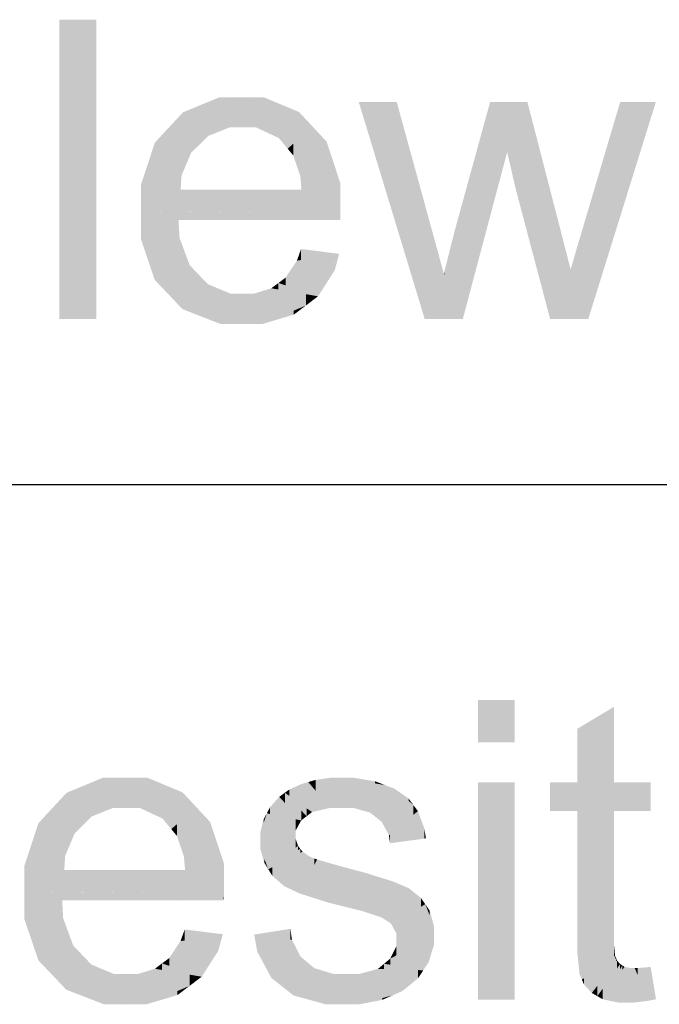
# Model space of a CAD drawing. Extents: x 64462 to 126444, y -56085 to -716.
# Tile 31 of 90: x 92011 to 92176, y -7570 to -7316. Entities that reach past the tile are written whole.
import ezdxf

# ---------------------------------------------------------------- set-up
doc = ezdxf.new("R2010")
doc.units = 0
doc.header["$LTSCALE"] = 11.25

# ---------------------------------------------------------------- blocks, each defined once
blk = doc.blocks.new('DwgObject-55396215-3381')
at = {"linetype": 'Continuous'}
for points in [[(47237.53, 20039.22), (47228.06, 20039.22), (47237.53, 20116.22)], [(47228.06, 20039.22), (47228.06, 20116.22), (47237.53, 20116.22)], [(47269.25, 20094.8), (47259.86, 20092.4), (47269.25, 20096.28)], [(47271.83, 20088.5), (47259.86, 20092.4), (47271.83, 20095.46)], [(47269.25, 20094.8), (47269.25, 20096.28), (47275.02, 20096.28)], [(47275.02, 20088.5), (47271.83, 20088.5), (47275.02, 20096.28)], [(47271.83, 20088.5), (47271.83, 20095.46), (47275.02, 20096.28)], [(47275.02, 20088.5), (47275.02, 20096.28), (47275.08, 20088.5)], [(47278.68, 20088.5), (47275.02, 20096.28), (47278.68, 20092.24)], [(47284.53, 20085.77), (47275.02, 20096.28), (47284.53, 20092.32)], [(47289.73, 20090.14), (47275.02, 20096.28), (47289.73, 20092.47)], [(47280.61, 20094.84), (47275.02, 20096.28), (47280.61, 20096.28)], [(47275.08, 20088.5), (47275.02, 20096.28), (47275.08, 20096.15)], [(47275.08, 20088.5), (47275.08, 20096.15), (47278.68, 20088.5)], [(47280.61, 20094.84), (47280.61, 20096.28), (47289.73, 20092.47)], [(47314.86, 20062.95), (47305.09, 20095.05), (47314.86, 20095.05)], [(47322.07, 20039.22), (47314.86, 20095.05), (47322.07, 20068.82)], [(47314.86, 20062.95), (47314.86, 20095.05), (47322.07, 20039.22)], [(47338.9, 20075.68), (47329.89, 20062.34), (47338.9, 20095.05)], [(47343.29, 20082.17), (47338.9, 20095.05), (47343.29, 20095.05)], [(47338.9, 20075.68), (47338.9, 20095.05), (47343.29, 20082.17)], [(47343.29, 20082.17), (47343.29, 20095.05), (47348.5, 20095.05)], [(47345.5, 20072.61), (47345.5, 20087.65), (47348.5, 20095.05)], [(47348.5, 20069.98), (47345.5, 20072.61), (47348.5, 20095.05)], [(47348.5, 20069.98), (47348.5, 20095.05), (47356.88, 20062.63)], [(47372.37, 20079.25), (47362.79, 20062.76), (47372.37, 20095.05)], [(47364.16, 20039.22), (47364.16, 20065.11), (47381.55, 20095.05)], [(47372.37, 20079.25), (47372.37, 20095.05), (47381.55, 20095.05)], [(47259.86, 20087.73), (47256.24, 20088.51), (47259.86, 20092.4)], [(47266.36, 20086.33), (47259.86, 20092.4), (47266.36, 20090.28)], [(47259.86, 20087.73), (47259.86, 20092.4), (47266.36, 20086.33)], [(47278.68, 20088.5), (47278.68, 20092.24), (47284.53, 20085.77)], [(47284.53, 20085.77), (47284.53, 20092.32), (47293.28, 20088.66)], [(47289.73, 20090.14), (47289.73, 20092.47), (47293.28, 20088.66)], [(47266.36, 20086.33), (47266.36, 20090.28), (47271.83, 20088.5)], [(47256.24, 20078.33), (47249, 20073.7), (47256.24, 20088.51)], [(47252.62, 20081.11), (47252.62, 20084.62), (47256.24, 20088.51)], [(47256.24, 20078.33), (47256.24, 20088.51), (47261.93, 20081.97)], [(47261.93, 20081.97), (47256.24, 20088.51), (47261.93, 20087.28)], [(47261.93, 20081.97), (47261.93, 20087.28), (47266.36, 20086.33)], [(47286.78, 20083.04), (47284.53, 20085.77), (47286.78, 20086.52)], [(47286.78, 20083.04), (47286.78, 20086.52), (47293.28, 20088.66)], [(47288.25, 20081.28), (47288.25, 20084.32), (47293.28, 20088.66)], [(47290.03, 20076.01), (47290.03, 20083.9), (47293.28, 20088.66)], [(47293.28, 20075.42), (47290.03, 20076.01), (47293.28, 20088.66)], [(47293.28, 20075.42), (47293.28, 20088.66), (47300.36, 20074.14)], [(47296.82, 20081.4), (47293.28, 20088.66), (47296.82, 20084.86)], [(47345.5, 20072.61), (47343.29, 20082.17), (47345.5, 20087.65)], [(47252.62, 20081.11), (47249, 20073.7), (47252.62, 20084.62)], [(47288.25, 20081.28), (47286.78, 20083.04), (47288.25, 20084.32)], [(47290.03, 20076.01), (47288.25, 20081.28), (47290.03, 20083.9)], [(47296.82, 20081.4), (47296.82, 20084.86), (47300.36, 20074.14)], [(47259.48, 20076.14), (47259.48, 20080.4), (47261.93, 20081.97)], [(47331.86, 20039.22), (47331.86, 20065.25), (47343.29, 20082.17)], [(47259.48, 20076.14), (47249, 20073.7), (47259.48, 20080.4)], [(47259.24, 20072.49), (47249, 20073.7), (47259.24, 20076.08)], [(47249, 20066.66), (47249, 20073.7), (47259.24, 20072.49)], [(47259.24, 20072.49), (47259.24, 20076.08), (47259.48, 20076.14)], [(47290.35, 20072.49), (47290.03, 20076.01), (47290.35, 20075.95)], [(47290.35, 20072.49), (47290.35, 20075.95), (47300.36, 20074.14)], [(47300.36, 20067.23), (47290.35, 20072.49), (47300.36, 20074.14)], [(47259.24, 20066.78), (47249, 20066.66), (47259.24, 20072.49)], [(47290.35, 20068.51), (47259.24, 20072.49), (47290.35, 20072.49)], [(47259.24, 20066.78), (47259.24, 20072.49), (47300.36, 20067.23)], [(47290.35, 20068.51), (47290.35, 20072.49), (47300.36, 20067.23)], [(47354.35, 20039.22), (47345.5, 20072.61), (47354.35, 20064.85)], [(47322.07, 20039.22), (47322.07, 20068.82), (47323.73, 20062.78)], [(47300.36, 20066.81), (47249, 20066.66), (47300.36, 20067.23)], [(47300.33, 20065.55), (47249, 20066.66), (47300.33, 20066.81)], [(47258.7, 20064.71), (47249, 20066.66), (47258.7, 20066.3)], [(47300.31, 20064.71), (47249, 20066.66), (47300.31, 20065.55)], [(47258.7, 20060.29), (47249, 20066.66), (47258.7, 20064.71)], [(47256.16, 20045.53), (47249, 20066.66), (47256.16, 20061.96)], [(47249, 20059.86), (47249, 20066.66), (47256.16, 20045.53)], [(47258.7, 20064.71), (47258.7, 20066.3), (47300.31, 20064.71)], [(47300.33, 20065.55), (47300.33, 20066.81), (47300.36, 20066.81)], [(47258.7, 20060.29), (47258.7, 20064.71), (47258.96, 20060.12)], [(47300.31, 20064.71), (47300.31, 20065.55), (47300.33, 20065.55)], [(47331.86, 20039.22), (47329.89, 20062.34), (47331.86, 20065.25)], [(47354.35, 20039.22), (47354.35, 20064.85), (47356.88, 20062.63)], [(47364.16, 20039.22), (47362.79, 20062.76), (47364.16, 20065.11)], [(47256.16, 20045.53), (47256.16, 20061.96), (47258.96, 20060.12)], [(47323.73, 20043.15), (47322.07, 20039.22), (47323.73, 20062.78)], [(47323.73, 20043.15), (47323.73, 20062.78), (47326.99, 20050.84)], [(47329.89, 20049.8), (47328.54, 20057.04), (47329.89, 20062.34)], [(47329.89, 20049.8), (47329.89, 20062.34), (47331.86, 20039.22)], [(47356.88, 20045.37), (47354.35, 20039.22), (47356.88, 20062.63)], [(47356.88, 20045.37), (47356.88, 20062.63), (47359.61, 20052)], [(47362.79, 20043.06), (47359.61, 20052), (47362.79, 20062.76)], [(47362.79, 20043.06), (47362.79, 20062.76), (47364.16, 20039.22)], [(47252.58, 20049.3), (47249, 20059.86), (47252.58, 20052.7)], [(47258.96, 20049.45), (47256.16, 20045.53), (47258.96, 20060.12)], [(47258.96, 20049.45), (47258.96, 20060.12), (47261.56, 20053.09)], [(47290.24, 20054.42), (47289.17, 20054.24), (47290.24, 20057.24)], [(47289.17, 20051.17), (47289.17, 20054.24), (47300.04, 20056.01)], [(47290.24, 20054.42), (47290.24, 20057.24), (47300.04, 20056.01)], [(47294.61, 20045.08), (47294.61, 20053.59), (47300.04, 20056.01)], [(47298.89, 20051.73), (47298.89, 20053.69), (47300.04, 20056.01)], [(47328.54, 20047.62), (47327.09, 20051.29), (47328.54, 20057.04)], [(47328.54, 20047.62), (47328.54, 20057.04), (47331.86, 20039.22)], [(47289.17, 20051.17), (47286.25, 20049.87), (47289.17, 20054.24)], [(47294.61, 20045.08), (47286.25, 20049.87), (47294.61, 20053.59)], [(47298.89, 20051.73), (47294.61, 20045.08), (47298.89, 20053.69)], [(47252.58, 20049.3), (47252.58, 20052.7), (47256.16, 20045.53)], [(47259.74, 20041.76), (47259.74, 20050.54), (47261.56, 20053.09)], [(47261.56, 20045.66), (47259.74, 20041.76), (47261.56, 20053.09)], [(47261.56, 20045.66), (47261.56, 20053.09), (47263.9, 20050.65)], [(47327.09, 20050.6), (47326.99, 20050.84), (47327.09, 20051.29)], [(47327.09, 20050.6), (47327.09, 20051.29), (47331.86, 20039.22)], [(47359.61, 20039.22), (47354.35, 20039.22), (47359.61, 20052)], [(47359.61, 20039.22), (47359.61, 20052), (47364.16, 20039.22)], [(47259.74, 20041.76), (47256.16, 20045.53), (47259.74, 20050.54)], [(47263.9, 20045.89), (47259.74, 20041.76), (47263.9, 20050.65)], [(47263.9, 20045.89), (47263.9, 20050.65), (47266.23, 20048.21)], [(47284.42, 20046.82), (47282.58, 20047.14), (47284.42, 20048.51)], [(47286.25, 20047.89), (47284.42, 20048.51), (47286.25, 20049.87)], [(47284.42, 20046.82), (47284.42, 20048.51), (47294.61, 20045.08)], [(47286.25, 20047.89), (47286.25, 20049.87), (47294.61, 20045.08)], [(47326.99, 20039.22), (47322.07, 20039.22), (47326.99, 20050.84)], [(47326.99, 20039.22), (47326.99, 20050.84), (47331.86, 20039.22)], [(47266.23, 20040.21), (47259.74, 20041.76), (47266.23, 20048.21)], [(47272.06, 20041.82), (47266.23, 20048.21), (47272.06, 20045.77)], [(47266.23, 20040.21), (47266.23, 20048.21), (47275.54, 20037.99)], [(47282.58, 20044.76), (47278.15, 20045.77), (47282.58, 20047.14)], [(47291.49, 20042.72), (47282.58, 20047.14), (47291.49, 20045.62)], [(47282.58, 20044.76), (47282.58, 20047.14), (47291.49, 20042.72)], [(47272.06, 20041.82), (47272.06, 20045.77), (47275.54, 20037.99)], [(47275.54, 20037.99), (47272.06, 20045.77), (47275.54, 20045.77)], [(47275.54, 20037.99), (47275.54, 20045.77), (47275.55, 20045.77)], [(47275.55, 20038.01), (47275.54, 20037.99), (47275.55, 20045.77)], [(47278.15, 20038.76), (47275.54, 20037.99), (47278.15, 20045.77)], [(47275.55, 20038.01), (47275.55, 20045.77), (47278.15, 20045.77)], [(47278.15, 20038.76), (47278.15, 20045.77), (47291.49, 20042.72)], [(47291.49, 20042.72), (47291.49, 20045.62), (47294.61, 20045.08)], [(47269.43, 20037.99), (47259.74, 20041.76), (47269.43, 20039.45)], [(47280.4, 20037.99), (47280.4, 20039.43), (47291.49, 20042.72)], [(47288.37, 20040.36), (47280.4, 20037.99), (47288.37, 20041.39)], [(47288.37, 20040.36), (47288.37, 20041.39), (47291.49, 20042.72)], [(47269.43, 20037.99), (47269.43, 20039.45), (47275.54, 20037.99)], [(47280.4, 20037.99), (47275.54, 20037.99), (47280.4, 20039.43)], [(47345.25, 19930.37), (47335.78, 19930.37), (47345.25, 19941.22)], [(47335.78, 19930.37), (47335.78, 19941.22), (47345.25, 19941.22)], [(47370.81, 19920.05), (47361.34, 19912.73), (47370.81, 19939.52)], [(47361.34, 19912.73), (47361.34, 19920.05), (47370.81, 19939.52)], [(47361.34, 19920.05), (47361.34, 19933.85), (47370.81, 19939.52)], [(47239.3, 19919.8), (47229.91, 19917.4), (47239.3, 19921.28)], [(47241.88, 19913.5), (47229.91, 19917.4), (47241.88, 19920.46)], [(47239.3, 19919.8), (47239.3, 19921.28), (47245.07, 19921.28)], [(47245.07, 19913.5), (47241.88, 19913.5), (47245.07, 19921.28)], [(47241.88, 19913.5), (47241.88, 19920.46), (47245.07, 19921.28)], [(47245.07, 19913.5), (47245.07, 19921.28), (47245.13, 19913.5)], [(47248.72, 19913.5), (47245.07, 19921.28), (47248.72, 19917.24)], [(47254.57, 19910.77), (47245.07, 19921.28), (47254.57, 19917.32)], [(47259.78, 19915.14), (47245.07, 19921.28), (47259.78, 19917.47)], [(47250.65, 19919.84), (47245.07, 19921.28), (47250.65, 19921.28)], [(47245.13, 19913.5), (47245.07, 19921.28), (47245.13, 19921.15)], [(47245.13, 19913.5), (47245.13, 19921.15), (47248.72, 19913.5)], [(47250.65, 19919.84), (47250.65, 19921.28), (47259.78, 19917.47)], [(47290.19, 19915.25), (47287.18, 19918.21), (47290.19, 19919.59)], [(47292.09, 19914.84), (47290.19, 19919.59), (47292.09, 19920.15)], [(47290.19, 19915.25), (47290.19, 19919.59), (47293.06, 19912.43)], [(47294, 19917.9), (47292.09, 19920.15), (47294, 19920.72)], [(47292.09, 19914.84), (47292.09, 19920.15), (47293.06, 19912.43)], [(47293.06, 19912.43), (47292.09, 19920.15), (47293.06, 19919.01)], [(47297.7, 19913.5), (47294, 19920.72), (47297.7, 19921.23)], [(47294, 19917.9), (47294, 19920.72), (47297.7, 19913.5)], [(47300.26, 19913.5), (47297.7, 19913.5), (47300.26, 19921.28)], [(47298.08, 19914.65), (47297.7, 19913.5), (47298.08, 19921.28)], [(47297.7, 19913.5), (47297.7, 19921.23), (47298.08, 19921.28)], [(47298.08, 19914.65), (47298.08, 19921.28), (47300.26, 19921.28)], [(47300.26, 19913.5), (47300.26, 19921.28), (47300.96, 19913.5)], [(47303.72, 19913.5), (47300.26, 19921.28), (47303.72, 19917.27)], [(47307.98, 19912.3), (47300.26, 19921.28), (47307.98, 19920.02)], [(47309.31, 19919.8), (47300.26, 19921.28), (47309.31, 19920.34)], [(47303.55, 19920.94), (47300.26, 19921.28), (47303.55, 19921.28)], [(47300.96, 19913.5), (47300.26, 19921.28), (47300.96, 19919.71)], [(47300.96, 19913.5), (47300.96, 19919.71), (47303.72, 19913.5)], [(47303.55, 19920.94), (47303.55, 19921.28), (47309.31, 19920.34)], [(47307.98, 19912.3), (47307.98, 19920.02), (47311.79, 19919.39)], [(47309.31, 19919.8), (47309.31, 19920.34), (47311.79, 19919.39)], [(47311.79, 19914.64), (47309.49, 19911.1), (47311.79, 19919.39)], [(47309.49, 19911.1), (47309.49, 19915.11), (47311.79, 19919.39)], [(47311.79, 19914.64), (47311.79, 19919.39), (47314.28, 19918.45)], [(47345.25, 19864.22), (47335.78, 19864.22), (47345.25, 19920.05)], [(47335.78, 19864.22), (47335.78, 19920.05), (47345.25, 19920.05)], [(47361.34, 19912.73), (47354.34, 19920.05), (47361.34, 19920.05)], [(47354.34, 19912.73), (47354.34, 19920.05), (47361.34, 19912.73)], [(47370.81, 19912.73), (47361.34, 19912.73), (47370.81, 19920.05)], [(47370.81, 19912.73), (47370.81, 19920.05), (47380.21, 19912.73)], [(47380.21, 19912.73), (47370.81, 19920.05), (47380.21, 19920.05)], [(47229.91, 19912.73), (47226.29, 19913.51), (47229.91, 19917.4)], [(47236.41, 19911.33), (47229.91, 19917.4), (47236.41, 19915.28)], [(47229.91, 19912.73), (47229.91, 19917.4), (47236.41, 19911.33)], [(47248.72, 19913.5), (47248.72, 19917.24), (47254.57, 19910.77)], [(47254.57, 19910.77), (47254.57, 19917.32), (47263.32, 19913.66)], [(47259.78, 19915.14), (47259.78, 19917.47), (47263.32, 19913.66)], [(47286.08, 19914.77), (47284.61, 19916.35), (47286.08, 19917.4)], [(47287.18, 19916.61), (47286.08, 19917.4), (47287.18, 19918.21)], [(47290.28, 19910.28), (47286.08, 19917.4), (47290.28, 19912.86)], [(47286.08, 19914.77), (47286.08, 19917.4), (47290.28, 19910.28)], [(47291.67, 19911.35), (47286.08, 19917.4), (47291.67, 19913.42)], [(47287.18, 19916.61), (47287.18, 19918.21), (47293.06, 19912.43)], [(47293.06, 19912.43), (47293.06, 19919.01), (47297.7, 19913.5)], [(47303.72, 19913.5), (47303.72, 19917.27), (47307.98, 19912.3)], [(47311, 19909.9), (47311, 19913.42), (47314.28, 19918.45)], [(47314.28, 19911.67), (47311, 19909.9), (47314.28, 19918.45)], [(47314.28, 19911.67), (47314.28, 19918.45), (47319.12, 19914.28)], [(47317.94, 19915.3), (47314.28, 19918.45), (47317.94, 19915.89)], [(47236.41, 19911.33), (47236.41, 19915.28), (47241.88, 19913.5)], [(47284.61, 19912.71), (47282.28, 19913.71), (47284.61, 19916.35)], [(47284.61, 19912.71), (47284.61, 19916.35), (47290.28, 19910.28)], [(47309.49, 19911.1), (47307.98, 19912.3), (47309.49, 19915.11)], [(47319.12, 19911.7), (47312.82, 19906.56), (47319.12, 19914.28)], [(47312.82, 19906.56), (47312.82, 19910.88), (47319.12, 19914.28)], [(47317.94, 19915.3), (47317.94, 19915.89), (47319.12, 19914.28)], [(47319.12, 19911.7), (47319.12, 19914.28), (47320.31, 19912.67)], [(47226.29, 19903.33), (47219.05, 19898.7), (47226.29, 19913.51)], [(47222.67, 19906.11), (47222.67, 19909.62), (47226.29, 19913.51)], [(47226.29, 19903.33), (47226.29, 19913.51), (47231.98, 19906.97)], [(47231.98, 19906.97), (47226.29, 19913.51), (47231.98, 19912.28)], [(47231.98, 19906.97), (47231.98, 19912.28), (47236.41, 19911.33)], [(47256.83, 19908.04), (47256.83, 19911.52), (47263.32, 19913.66)], [(47258.3, 19906.28), (47258.3, 19909.32), (47263.32, 19913.66)], [(47260.08, 19901.01), (47260.08, 19908.9), (47263.32, 19913.66)], [(47263.32, 19900.42), (47260.08, 19901.01), (47263.32, 19913.66)], [(47263.32, 19900.42), (47263.32, 19913.66), (47270.41, 19899.14)], [(47266.86, 19906.4), (47263.32, 19913.66), (47266.86, 19909.86)], [(47281.43, 19907.2), (47279.72, 19907.08), (47281.43, 19912.12)], [(47280.58, 19909.6), (47280.58, 19910.53), (47281.43, 19912.12)], [(47282.28, 19911.94), (47281.43, 19912.12), (47282.28, 19913.71)], [(47281.43, 19907.2), (47281.43, 19912.12), (47288.89, 19907.76)], [(47288.89, 19907.76), (47281.43, 19912.12), (47288.89, 19910.57)], [(47282.28, 19911.94), (47282.28, 19913.71), (47290.28, 19910.28)], [(47290.28, 19910.28), (47290.28, 19912.86), (47291.67, 19911.35)], [(47291.67, 19911.35), (47291.67, 19913.42), (47293.06, 19912.43)], [(47311, 19909.9), (47309.49, 19911.1), (47311, 19913.42)], [(47320.31, 19908.03), (47312.82, 19906.56), (47320.31, 19912.67)], [(47320.31, 19908.03), (47320.31, 19912.67), (47321.93, 19908.35)], [(47361.34, 19880.57), (47361.34, 19912.73), (47370.81, 19912.73)], [(47370.81, 19880.05), (47361.34, 19880.57), (47370.81, 19912.73)], [(47222.67, 19906.11), (47219.05, 19898.7), (47222.67, 19909.62)], [(47256.83, 19908.04), (47254.57, 19910.77), (47256.83, 19911.52)], [(47258.3, 19906.28), (47256.83, 19908.04), (47258.3, 19909.32)], [(47266.86, 19906.4), (47266.86, 19909.86), (47270.41, 19899.14)], [(47280.58, 19909.6), (47279.72, 19907.08), (47280.58, 19910.53)], [(47288.89, 19907.76), (47288.89, 19910.57), (47290.28, 19910.28)], [(47312.82, 19906.56), (47311, 19909.9), (47312.82, 19910.88)], [(47229.52, 19901.14), (47229.52, 19905.4), (47231.98, 19906.97)], [(47260.08, 19901.01), (47258.3, 19906.28), (47260.08, 19908.9)], [(47288.89, 19906.31), (47279.72, 19907.08), (47288.89, 19907.76)], [(47279.72, 19905.21), (47279.72, 19907.08), (47288.89, 19906.31)], [(47321.93, 19905.69), (47312.82, 19906.56), (47321.93, 19908.35)], [(47321.93, 19905.69), (47321.93, 19908.35), (47322.38, 19905.65)], [(47229.52, 19901.14), (47219.05, 19898.7), (47229.52, 19905.4)], [(47288.89, 19905.4), (47279.72, 19905.21), (47288.89, 19906.31)], [(47281.8, 19897.73), (47279.72, 19905.21), (47281.8, 19905.25)], [(47279.72, 19903.16), (47279.72, 19905.21), (47281.8, 19897.73)], [(47288.89, 19903.29), (47281.8, 19897.73), (47288.89, 19905.4)], [(47281.8, 19897.73), (47281.8, 19905.25), (47288.89, 19905.4)], [(47288.89, 19903.29), (47288.89, 19905.4), (47289.46, 19903.74)], [(47313.14, 19904.42), (47312.82, 19906.56), (47313.14, 19906.53)], [(47313.14, 19904.42), (47313.14, 19906.53), (47322.38, 19905.65)], [(47280.76, 19899.42), (47279.72, 19903.16), (47280.76, 19900.45)], [(47289.46, 19902.64), (47281.8, 19897.73), (47289.46, 19903.74)], [(47290.04, 19901.95), (47281.8, 19897.73), (47290.04, 19903.01)], [(47282.84, 19896.04), (47282.84, 19898.26), (47290.62, 19902.25)], [(47285.89, 19893.38), (47285.89, 19898.47), (47290.62, 19902.25)], [(47287.9, 19892.42), (47287.9, 19897.16), (47290.62, 19902.25)], [(47290.62, 19897.56), (47287.9, 19892.42), (47290.62, 19902.25)], [(47289.46, 19902.64), (47289.46, 19903.74), (47290.04, 19903.01)], [(47290.04, 19901.95), (47290.04, 19903.01), (47290.62, 19902.25)], [(47290.62, 19897.56), (47290.62, 19902.25), (47292.43, 19900.99)], [(47229.29, 19897.49), (47219.05, 19898.7), (47229.29, 19901.08)], [(47229.29, 19897.49), (47229.29, 19901.08), (47229.52, 19901.14)], [(47260.4, 19897.49), (47260.08, 19901.01), (47260.4, 19900.95)], [(47260.4, 19897.49), (47260.4, 19900.95), (47270.41, 19899.14)], [(47270.41, 19892.23), (47260.4, 19897.49), (47270.41, 19899.14)], [(47280.76, 19899.42), (47280.76, 19900.45), (47281.8, 19897.73)], [(47292.43, 19897.52), (47289.92, 19891.47), (47292.43, 19900.99)], [(47289.92, 19891.47), (47289.92, 19896.23), (47292.43, 19900.99)], [(47293.66, 19898.83), (47289.92, 19891.47), (47293.66, 19900.49)], [(47294.37, 19890.06), (47289.92, 19891.47), (47294.37, 19900.23)], [(47292.43, 19897.52), (47292.43, 19900.99), (47293.66, 19900.49)], [(47293.66, 19898.83), (47293.66, 19900.49), (47294.37, 19900.23)], [(47294.37, 19890.06), (47294.37, 19900.23), (47297.13, 19889.19)], [(47297.13, 19889.19), (47294.37, 19900.23), (47297.13, 19899.43)], [(47297.13, 19889.19), (47297.13, 19899.43), (47298.55, 19899.02)], [(47298.55, 19891.77), (47297.13, 19889.19), (47298.55, 19899.02)], [(47298.55, 19891.77), (47298.55, 19899.02), (47302.01, 19898.07)], [(47219.05, 19891.66), (47219.05, 19898.7), (47229.29, 19897.49)], [(47229.29, 19891.78), (47219.05, 19891.66), (47229.29, 19897.49)], [(47260.4, 19893.51), (47229.29, 19897.49), (47260.4, 19897.49)], [(47229.29, 19891.78), (47229.29, 19897.49), (47270.41, 19892.23)], [(47260.4, 19893.51), (47260.4, 19897.49), (47270.41, 19892.23)], [(47282.84, 19896.04), (47281.8, 19897.73), (47282.84, 19898.26)], [(47285.89, 19893.38), (47282.84, 19896.04), (47285.89, 19898.47)], [(47287.9, 19892.42), (47285.89, 19893.38), (47287.9, 19897.16)], [(47302.01, 19887.96), (47297.13, 19889.19), (47302.01, 19898.07)], [(47302.01, 19887.96), (47302.01, 19898.07), (47302.33, 19887.88)], [(47302.33, 19887.88), (47302.01, 19898.07), (47302.33, 19897.99)], [(47302.33, 19887.88), (47302.33, 19897.99), (47307.02, 19896.73)], [(47307.02, 19886.63), (47306.18, 19886.91), (47307.02, 19896.73)], [(47306.18, 19886.91), (47306.18, 19895.15), (47307.02, 19896.73)], [(47307.02, 19886.63), (47307.02, 19896.73), (47311.01, 19885.31)], [(47311.01, 19885.31), (47307.02, 19896.73), (47311.01, 19895.48)], [(47289.92, 19891.47), (47287.9, 19892.42), (47289.92, 19896.23)], [(47306.18, 19886.91), (47302.33, 19887.88), (47306.18, 19895.15)], [(47311.01, 19885.31), (47311.01, 19895.48), (47314.02, 19894.54)], [(47311.98, 19884.68), (47311.98, 19888.29), (47314.02, 19894.54)], [(47314.02, 19886.21), (47313.37, 19883.76), (47314.02, 19894.54)], [(47313.37, 19883.76), (47313.37, 19891.4), (47314.02, 19894.54)], [(47314.02, 19886.21), (47314.02, 19894.54), (47316, 19893.69)], [(47270.41, 19891.81), (47219.05, 19891.66), (47270.41, 19892.23)], [(47270.38, 19890.55), (47219.05, 19891.66), (47270.38, 19891.81)], [(47228.75, 19889.71), (47219.05, 19891.66), (47228.75, 19891.3)], [(47270.35, 19889.71), (47219.05, 19891.66), (47270.35, 19890.55)], [(47228.75, 19885.29), (47219.05, 19891.66), (47228.75, 19889.71)], [(47226.21, 19870.53), (47219.05, 19891.66), (47226.21, 19886.96)], [(47219.05, 19884.86), (47219.05, 19891.66), (47226.21, 19870.53)], [(47270.38, 19890.55), (47270.38, 19891.81), (47270.41, 19891.81)], [(47313.37, 19883.76), (47311.98, 19884.68), (47313.37, 19891.4)], [(47316, 19888.94), (47313.37, 19883.76), (47316, 19893.69)], [(47317.97, 19887.7), (47313.37, 19883.76), (47317.97, 19892.84)], [(47316, 19888.94), (47316, 19893.69), (47317.97, 19892.84)], [(47317.97, 19887.7), (47317.97, 19892.84), (47321.08, 19890.35)], [(47228.75, 19889.71), (47228.75, 19891.3), (47270.35, 19889.71)], [(47228.75, 19885.29), (47228.75, 19889.71), (47229.01, 19885.12)], [(47270.35, 19889.71), (47270.35, 19890.55), (47270.38, 19890.55)], [(47321.08, 19888.09), (47313.37, 19883.76), (47321.08, 19890.35)], [(47321.08, 19888.09), (47321.08, 19890.35), (47322.21, 19888.73)], [(47226.21, 19870.53), (47226.21, 19886.96), (47229.01, 19885.12)], [(47311.98, 19884.68), (47311.01, 19885.31), (47311.98, 19888.29)], [(47314.76, 19881.24), (47314.76, 19884.54), (47322.21, 19888.73)], [(47322.21, 19882.63), (47314.76, 19881.24), (47322.21, 19888.73)], [(47322.21, 19882.63), (47322.21, 19888.73), (47324.46, 19883.05)], [(47323.33, 19885.89), (47322.21, 19888.73), (47323.33, 19887.1)], [(47323.33, 19885.89), (47323.33, 19887.1), (47324.46, 19883.05)], [(47222.63, 19874.3), (47219.05, 19884.86), (47222.63, 19877.7)], [(47229.01, 19874.45), (47226.21, 19870.53), (47229.01, 19885.12)], [(47229.01, 19874.45), (47229.01, 19885.12), (47231.61, 19878.09)], [(47314.76, 19881.24), (47313.37, 19883.76), (47314.76, 19884.54)], [(47260.29, 19879.42), (47259.21, 19879.24), (47260.29, 19882.24)], [(47260.29, 19879.42), (47260.29, 19882.24), (47270.09, 19881.01)], [(47287.5, 19879.64), (47278.18, 19880.93), (47287.5, 19882.4)], [(47287.5, 19879.64), (47287.5, 19882.4), (47287.89, 19879.58)], [(47324.46, 19880.64), (47314.76, 19877.86), (47324.46, 19883.05)], [(47314.76, 19877.86), (47314.76, 19879.64), (47324.46, 19883.05)], [(47314.76, 19879.64), (47314.76, 19881.24), (47324.46, 19883.05)], [(47259.21, 19876.17), (47256.3, 19874.87), (47259.21, 19879.24)], [(47259.21, 19876.17), (47259.21, 19879.24), (47270.09, 19881.01)], [(47264.66, 19870.08), (47264.66, 19878.59), (47270.09, 19881.01)], [(47268.93, 19876.73), (47268.93, 19878.69), (47270.09, 19881.01)], [(47285.45, 19867.52), (47278.18, 19880.93), (47285.45, 19879.92)], [(47278.97, 19876.49), (47278.18, 19880.93), (47278.97, 19879.48)], [(47278.97, 19876.49), (47278.97, 19879.48), (47285.45, 19867.52)], [(47285.45, 19867.52), (47285.45, 19879.92), (47287.89, 19879.58)], [(47287.89, 19871.6), (47285.45, 19867.52), (47287.89, 19879.58)], [(47287.89, 19871.6), (47287.89, 19879.58), (47290.09, 19875.27)], [(47321.7, 19871.74), (47313.18, 19874.75), (47321.7, 19879.2)], [(47314.76, 19875.57), (47314.76, 19877.86), (47324.46, 19880.64)], [(47321.7, 19871.74), (47321.7, 19879.2), (47324.46, 19880.64)], [(47323.08, 19873.82), (47323.08, 19876.19), (47324.46, 19880.64)], [(47324.46, 19878.27), (47323.08, 19873.82), (47324.46, 19880.64)], [(47361.34, 19876.3), (47361.34, 19880.57), (47370.81, 19880.05)], [(47370.81, 19878.02), (47361.34, 19876.3), (47370.81, 19880.05)], [(47222.63, 19874.3), (47222.63, 19877.7), (47226.21, 19870.53)], [(47229.79, 19866.76), (47229.79, 19875.54), (47231.61, 19878.09)], [(47231.61, 19870.66), (47229.79, 19866.76), (47231.61, 19878.09)], [(47231.61, 19870.66), (47231.61, 19878.09), (47233.94, 19875.65)], [(47264.66, 19870.08), (47256.3, 19874.87), (47264.66, 19878.59)], [(47268.93, 19876.73), (47264.66, 19870.08), (47268.93, 19878.69)], [(47282.6, 19869.78), (47278.97, 19876.49), (47282.6, 19871.46)], [(47314.76, 19875.57), (47313.18, 19874.75), (47314.76, 19877.86)], [(47323.08, 19873.82), (47321.7, 19871.74), (47323.08, 19876.19)], [(47362.5, 19869.38), (47361.34, 19876.3), (47362.5, 19876.51)], [(47361.92, 19870.71), (47361.34, 19876.3), (47361.92, 19872.84)], [(47370.81, 19875.24), (47362.5, 19869.38), (47370.81, 19878.02)], [(47362.5, 19869.38), (47362.5, 19876.51), (47370.81, 19878.02)], [(47370.81, 19875.24), (47370.81, 19878.02), (47371.06, 19875.42)], [(47229.79, 19866.76), (47226.21, 19870.53), (47229.79, 19875.54)], [(47233.94, 19870.89), (47229.79, 19866.76), (47233.94, 19875.65)], [(47233.94, 19870.89), (47233.94, 19875.65), (47236.28, 19873.21)], [(47256.3, 19872.89), (47254.46, 19873.51), (47256.3, 19874.87)], [(47256.3, 19872.89), (47256.3, 19874.87), (47264.66, 19870.08)], [(47288.3, 19865.26), (47288.3, 19872.28), (47290.09, 19875.27)], [(47290.09, 19869.5), (47288.3, 19865.26), (47290.09, 19875.27)], [(47291.88, 19869.93), (47288.3, 19865.26), (47291.88, 19873.77)], [(47290.09, 19869.5), (47290.09, 19875.27), (47291.88, 19873.77)], [(47291.88, 19869.93), (47291.88, 19873.77), (47293.68, 19872.27)], [(47313.18, 19873.16), (47311.61, 19873.42), (47313.18, 19874.75)], [(47313.18, 19873.16), (47313.18, 19874.75), (47321.7, 19871.74)], [(47371.06, 19874.68), (47362.5, 19869.38), (47371.06, 19875.42)], [(47371.31, 19874.12), (47362.5, 19869.38), (47371.31, 19874.84)], [(47363.07, 19868.05), (47363.07, 19869.69), (47371.55, 19874.26)], [(47365.07, 19865.9), (47365.07, 19869.51), (47371.55, 19874.26)], [(47366.48, 19865.09), (47366.48, 19867.73), (47371.55, 19874.26)], [(47371.55, 19872.21), (47366.48, 19865.09), (47371.55, 19874.26)], [(47371.06, 19874.68), (47371.06, 19875.42), (47371.31, 19874.84)], [(47371.31, 19874.12), (47371.31, 19874.84), (47371.55, 19874.26)], [(47371.55, 19872.21), (47371.55, 19874.26), (47372.36, 19873.34)], [(47236.28, 19865.21), (47229.79, 19866.76), (47236.28, 19873.21)], [(47242.11, 19866.82), (47236.28, 19873.21), (47242.11, 19870.77)], [(47236.28, 19865.21), (47236.28, 19873.21), (47245.59, 19862.99)], [(47252.63, 19869.76), (47248.19, 19870.77), (47252.63, 19872.14)], [(47254.46, 19871.82), (47252.63, 19872.14), (47254.46, 19873.51)], [(47261.54, 19867.72), (47252.63, 19872.14), (47261.54, 19870.62)], [(47252.63, 19869.76), (47252.63, 19872.14), (47261.54, 19867.72)], [(47254.46, 19871.82), (47254.46, 19873.51), (47264.66, 19870.08)], [(47282.6, 19869.78), (47282.6, 19871.46), (47285.45, 19867.52)], [(47288.3, 19865.26), (47285.45, 19867.52), (47288.3, 19872.28)], [(47293.68, 19864.37), (47288.3, 19865.26), (47293.68, 19872.27)], [(47298.71, 19866.66), (47293.68, 19872.27), (47298.71, 19870.77)], [(47293.68, 19864.37), (47293.68, 19872.27), (47302, 19862.99)], [(47310.03, 19867.67), (47305.2, 19870.77), (47310.03, 19872.1)], [(47311.61, 19872.05), (47310.03, 19872.1), (47311.61, 19873.42)], [(47313.76, 19865.28), (47310.03, 19872.1), (47313.76, 19868.75)], [(47316.35, 19866.42), (47310.03, 19872.1), (47316.35, 19870.59)], [(47320.33, 19869.65), (47310.03, 19872.1), (47320.33, 19871.78)], [(47310.03, 19867.67), (47310.03, 19872.1), (47313.76, 19865.28)], [(47311.61, 19872.05), (47311.61, 19873.42), (47321.7, 19871.74)], [(47320.33, 19869.65), (47320.33, 19871.78), (47321.7, 19871.74)], [(47361.92, 19870.71), (47361.92, 19872.84), (47362.5, 19869.38)], [(47372.36, 19872.02), (47367.9, 19864.27), (47372.36, 19873.34)], [(47367.9, 19864.27), (47367.9, 19867.08), (47372.36, 19873.34)], [(47372.92, 19871.81), (47367.9, 19864.27), (47372.92, 19872.99)], [(47371.89, 19863.45), (47371.89, 19870.27), (47373.47, 19872.65)], [(47373.47, 19863.45), (47371.89, 19863.45), (47373.47, 19872.65)], [(47372.36, 19872.02), (47372.36, 19873.34), (47372.92, 19872.99)], [(47372.92, 19871.81), (47372.92, 19872.99), (47373.47, 19872.65)], [(47373.47, 19863.45), (47373.47, 19872.65), (47374.46, 19863.45)], [(47374.46, 19863.45), (47373.47, 19872.65), (47374.46, 19872.44)], [(47374.46, 19863.45), (47374.46, 19872.44), (47375.07, 19872.31)], [(47375.07, 19863.45), (47374.46, 19863.45), (47375.07, 19872.31)], [(47376.03, 19863.45), (47375.07, 19872.31), (47376.03, 19872.31)], [(47375.07, 19863.45), (47375.07, 19872.31), (47376.03, 19863.45)], [(47376.03, 19863.45), (47376.03, 19872.31), (47376.11, 19872.31)], [(47376.11, 19863.46), (47376.03, 19863.45), (47376.11, 19872.31)], [(47376.89, 19870.43), (47376.11, 19872.31), (47376.89, 19872.31)], [(47376.11, 19863.46), (47376.11, 19872.31), (47379.6, 19863.88)], [(47378.94, 19865.94), (47376.89, 19872.31), (47378.94, 19872.48)], [(47376.89, 19870.43), (47376.89, 19872.31), (47379.6, 19863.88)], [(47380.21, 19868.56), (47378.94, 19872.48), (47380.21, 19872.64)], [(47379.6, 19863.88), (47378.94, 19872.48), (47379.6, 19870.43)], [(47378.94, 19865.94), (47378.94, 19872.48), (47379.6, 19863.88)], [(47380.21, 19868.56), (47380.21, 19872.64), (47381.59, 19864.3)], [(47242.11, 19866.82), (47242.11, 19870.77), (47245.59, 19862.99)], [(47245.59, 19862.99), (47242.11, 19870.77), (47245.59, 19870.77)], [(47245.59, 19862.99), (47245.59, 19870.77), (47245.6, 19870.77)], [(47245.6, 19863.01), (47245.59, 19862.99), (47245.6, 19870.77)], [(47248.19, 19863.76), (47245.59, 19862.99), (47248.19, 19870.77)], [(47245.6, 19863.01), (47245.6, 19870.77), (47248.19, 19870.77)], [(47248.19, 19863.76), (47248.19, 19870.77), (47261.54, 19867.72)], [(47261.54, 19867.72), (47261.54, 19870.62), (47264.66, 19870.08)], [(47302, 19862.99), (47298.71, 19870.77), (47302, 19866.87)], [(47298.71, 19866.66), (47298.71, 19870.77), (47302, 19862.99)], [(47301.94, 19866.95), (47298.71, 19870.77), (47301.94, 19870.77)], [(47301.94, 19866.95), (47301.94, 19870.77), (47305.28, 19862.99)], [(47305.2, 19863.19), (47301.94, 19870.77), (47305.2, 19870.77)], [(47305.2, 19863.19), (47305.2, 19870.77), (47305.28, 19862.99)], [(47305.28, 19862.99), (47305.2, 19870.77), (47305.28, 19870.72)], [(47305.28, 19862.99), (47305.28, 19870.72), (47313.76, 19865.28)], [(47313.76, 19865.28), (47313.76, 19868.75), (47316.35, 19866.42)], [(47316.35, 19866.42), (47316.35, 19870.59), (47320.33, 19869.65)], [(47363.07, 19868.05), (47362.5, 19869.38), (47363.07, 19869.69)], [(47365.07, 19865.9), (47363.07, 19868.05), (47365.07, 19869.51)], [(47371.89, 19863.45), (47367.9, 19864.27), (47371.89, 19870.27)], [(47379.6, 19863.88), (47379.6, 19870.43), (47381.59, 19864.3)], [(47239.48, 19862.99), (47229.79, 19866.76), (47239.48, 19864.45)], [(47250.44, 19862.99), (47250.44, 19864.43), (47261.54, 19867.72)], [(47258.42, 19865.36), (47250.44, 19862.99), (47258.42, 19866.39)], [(47258.42, 19865.36), (47258.42, 19866.39), (47261.54, 19867.72)], [(47302, 19862.99), (47302, 19866.87), (47305.28, 19862.99)], [(47366.48, 19865.09), (47365.07, 19865.9), (47366.48, 19867.73)], [(47367.9, 19864.27), (47366.48, 19865.09), (47367.9, 19867.08)], [(47239.48, 19862.99), (47239.48, 19864.45), (47245.59, 19862.99)], [(47250.44, 19862.99), (47245.59, 19862.99), (47250.44, 19864.43)], [(47296.57, 19862.99), (47288.3, 19865.26), (47296.57, 19863.89)], [(47296.57, 19862.99), (47296.57, 19863.89), (47302, 19862.99)], [(47311.16, 19864.14), (47305.28, 19862.99), (47311.16, 19864.58)], [(47311.16, 19864.14), (47311.16, 19864.58), (47313.76, 19865.28)]]:
    blk.add_hatch(color=1, dxfattribs=at).paths.add_polyline_path(points)
at = {"color": 1, "linetype": 'Continuous'}
blk.add_line((48276.16, 19996.6), (46960.18, 19996.6), dxfattribs=at)

msp = doc.modelspace()

# ---------------------------------------------------------------- block references
msp.add_blockref('DwgObject-55396215-3381', (44793.1, -27432.61))

doc.saveas('drawing.dxf')
